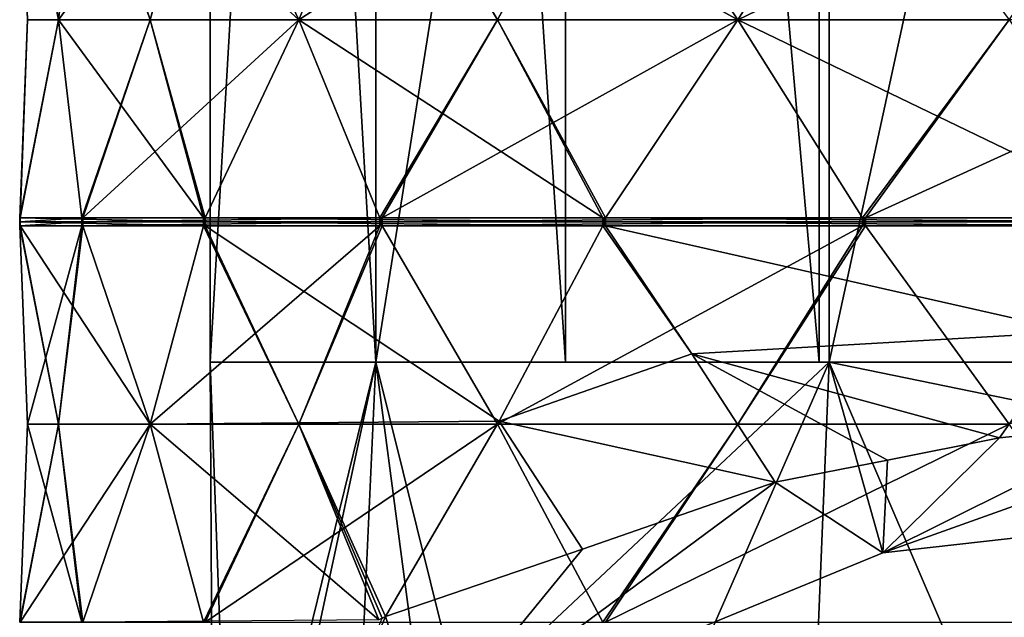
# Model space of a CAD drawing. Header units: millimetres. Extents: x -22 to 22, y 0 to 166.
# Tile 78 of 119: x -17 to -5, y 126 to 133. Entities that reach past the tile are written whole.
import ezdxf

# ---------------------------------------------------------------- set-up
doc = ezdxf.new("R2010")
doc.units = ezdxf.units.MM
doc.header["$LTSCALE"] = 65.185185
for name, color, linetype in [('374', 7, 'CONTINUOUS'), ('399', 7, 'CONTINUOUS'), ('400', 7, 'CONTINUOUS'), ('401', 7, 'CONTINUOUS'), ('406', 7, 'CONTINUOUS'), ('416', 7, 'CONTINUOUS'), ('464', 7, 'CONTINUOUS'), ('465', 7, 'CONTINUOUS'), ('466', 7, 'CONTINUOUS'), ('467', 7, 'CONTINUOUS'), ('468', 7, 'CONTINUOUS'), ('469', 7, 'CONTINUOUS'), ('470', 7, 'CONTINUOUS'), ('534', 7, 'CONTINUOUS'), ('535', 7, 'CONTINUOUS'), ('536', 7, 'CONTINUOUS'), ('537', 7, 'CONTINUOUS'), ('538', 7, 'CONTINUOUS'), ('539', 7, 'CONTINUOUS'), ('548', 7, 'CONTINUOUS'), ('549', 7, 'CONTINUOUS'), ('550', 7, 'CONTINUOUS'), ('551', 7, 'CONTINUOUS'), ('552', 7, 'CONTINUOUS'), ('553', 7, 'CONTINUOUS'), ('554', 7, 'CONTINUOUS'), ('586', 7, 'CONTINUOUS'), ('588', 7, 'CONTINUOUS'), ('590', 7, 'CONTINUOUS'), ('592', 7, 'CONTINUOUS'), ('676', 7, 'CONTINUOUS')]:
    doc.layers.add(name, color=color, linetype=linetype)

msp = doc.modelspace()

# ---------------------------------------------------------------- linework, layer by layer
at = {"layer": '374', "linetype": 'CONTINUOUS'}
for points in [[(-14.998, 130.748, -8.725), (-14.988, 130.748, -8.742), (-14.998, 130.7, -8.725), (-14.998, 130.748, -8.725)], [(-14.998, 130.7, -8.725), (-14.988, 130.748, -8.742), (-14.998, 130.652, -8.725), (-14.998, 130.7, -8.725)], [(-14.998, 130.652, -8.725), (-14.988, 130.748, -8.742), (-14.988, 130.652, -8.742), (-14.998, 130.652, -8.725)], [(-14.978, 130.748, -8.76), (-14.978, 130.7, -8.76), (-14.988, 130.652, -8.742), (-14.978, 130.748, -8.76)], [(-14.988, 130.748, -8.742), (-14.978, 130.748, -8.76), (-14.988, 130.652, -8.742), (-14.988, 130.748, -8.742)], [(-14.978, 130.7, -8.76), (-14.978, 130.652, -8.76), (-14.988, 130.652, -8.742), (-14.978, 130.7, -8.76)]]:
    msp.add_3dface(points, dxfattribs=at)
at = {"layer": '399', "linetype": 'CONTINUOUS'}
for points in [[(-14.919, 163.5, -0.042), (-12.91, 163.5, 7.458), (-14.919, 129, -0.042), (-14.919, 163.5, -0.042)], [(-14.919, 129, -0.042), (-12.91, 163.5, 7.458), (-12.91, 129, 7.458), (-14.919, 129, -0.042)], [(-12.91, 163.5, -7.542), (-14.919, 163.5, -0.042), (-12.91, 129, -7.542), (-12.91, 163.5, -7.542)], [(-12.91, 129, -7.542), (-14.919, 163.5, -0.042), (-14.919, 129, -0.042), (-12.91, 129, -7.542)], [(-12.91, 163.5, 7.458), (-7.419, 163.5, 12.948), (-12.91, 129, 7.458), (-12.91, 163.5, 7.458)], [(-12.91, 129, 7.458), (-7.419, 163.5, 12.948), (-7.419, 129, 12.948), (-12.91, 129, 7.458)], [(-7.419, 163.5, 12.948), (0.081, 163.5, 14.958), (-7.419, 129, 12.948), (-7.419, 163.5, 12.948)], [(-7.419, 129, 12.948), (0.081, 163.5, 14.958), (0.081, 129, 14.958), (-7.419, 129, 12.948)]]:
    msp.add_3dface(points, dxfattribs=at)
at = {"layer": '400', "linetype": 'CONTINUOUS'}
for points in [[(-12.91, 129, -7.542), (-14.919, 129, -0.042), (-14.876, 121, -1.187), (-12.91, 129, -7.542)], [(-14.919, 129, -0.042), (-12.91, 129, 7.458), (-14.626, 121, 2.911), (-14.919, 129, -0.042)], [(-14.876, 121, -1.187), (-14.919, 129, -0.042), (-14.626, 121, 2.911), (-14.876, 121, -1.187)], [(-12.91, 129, -7.542), (-14.876, 121, -1.187), (-12.304, 124.412, -8.505), (-12.91, 129, -7.542)], [(-14.626, 121, 2.911), (-12.91, 129, 7.458), (-13.274, 121, 6.787), (-14.626, 121, 2.911)], [(-13.274, 121, 6.787), (-12.91, 129, 7.458), (-10.923, 121, 10.152), (-13.274, 121, 6.787)], [(-7.419, 129, -13.033), (-12.91, 129, -7.542), (-12.304, 124.412, -8.505), (-7.419, 129, -13.033)], [(-12.91, 129, 7.458), (-7.419, 129, 12.948), (-10.923, 121, 10.152), (-12.91, 129, 7.458)], [(-6.771, 126.688, -13.386), (-7.419, 129, -13.033), (-12.304, 124.412, -8.505), (-6.771, 126.688, -13.386)], [(-10.923, 121, 10.152), (-7.419, 129, 12.948), (-7.748, 121, 12.753), (-10.923, 121, 10.152)], [(-7.748, 121, 12.753), (-7.419, 129, 12.948), (-3.986, 121, 14.396), (-7.748, 121, 12.753)], [(0.081, 127.461, -15.042), (0.081, 129, -15.042), (-7.419, 129, -13.033), (0.081, 127.461, -15.042)], [(0.081, 127.461, -15.042), (-7.419, 129, -13.033), (-6.771, 126.688, -13.386), (0.081, 127.461, -15.042)], [(-7.419, 129, 12.948), (0.081, 129, 14.958), (-3.986, 121, 14.396), (-7.419, 129, 12.948)]]:
    msp.add_3dface(points, dxfattribs=at)
at = {"layer": '401', "linetype": 'CONTINUOUS'}
for points in [[(-12.91, 129, -7.542), (-7.419, 129, -13.033), (-10.613, 129, -9.61), (-12.91, 129, -7.542)], [(-10.613, 129, -9.61), (-7.419, 129, -13.033), (-7.54, 129, -9.933), (-10.613, 129, -9.61)], [(-7.54, 129, -9.933), (-7.419, 129, -13.033), (-4.864, 129, -8.388), (-7.54, 129, -9.933)], [(-7.419, 129, -13.033), (0.081, 129, -15.042), (-4.864, 129, -8.388), (-7.419, 129, -13.033)]]:
    msp.add_3dface(points, dxfattribs=at)
at = {"layer": '406', "linetype": 'CONTINUOUS'}
for points in [[(0.081, 127.461, -15.042), (-6.771, 126.688, -13.386), (-1.862, 128.442, -17.147), (0.081, 127.461, -15.042)], [(-1.862, 128.442, -17.147), (-6.771, 126.688, -13.386), (-3.605, 128.263, -16.762), (-1.862, 128.442, -17.147)], [(-3.605, 128.263, -16.762), (-6.771, 126.688, -13.386), (-5.358, 128.083, -16.375), (-3.605, 128.263, -16.762)], [(-5.358, 128.083, -16.375), (-6.771, 126.688, -13.386), (-6.712, 127.813, -15.798), (-5.358, 128.083, -16.375)], [(-6.712, 127.813, -15.798), (-6.771, 126.688, -13.386), (-8.074, 127.544, -15.22), (-6.712, 127.813, -15.798)], [(-6.771, 126.688, -13.386), (-12.304, 124.412, -8.505), (-8.074, 127.544, -15.22), (-6.771, 126.688, -13.386)], [(-8.074, 127.544, -15.22), (-12.304, 124.412, -8.505), (-10.409, 126.733, -13.481), (-8.074, 127.544, -15.22)], [(-10.409, 126.733, -13.481), (-12.304, 124.412, -8.505), (-12.794, 125.917, -11.732), (-10.409, 126.733, -13.481)], [(-12.304, 124.412, -8.505), (-14.876, 121, -1.187), (-12.794, 125.917, -11.732), (-12.304, 124.412, -8.505)], [(-12.794, 125.917, -11.732), (-14.876, 121, -1.187), (-12.835, 125.898, -11.691), (-12.794, 125.917, -11.732)]]:
    msp.add_3dface(points, dxfattribs=at)
at = {"layer": '416', "linetype": 'CONTINUOUS'}
for points in [[(-12.91, 163.5, -7.542), (-12.91, 129, -7.542), (-10.613, 129, -9.61), (-12.91, 163.5, -7.542)], [(-12.91, 163.5, -7.542), (-10.613, 129, -9.61), (-10.613, 163.5, -9.61), (-12.91, 163.5, -7.542)], [(-10.613, 129, -9.61), (-7.54, 129, -9.933), (-10.613, 163.5, -9.61), (-10.613, 129, -9.61)], [(-7.54, 129, -9.933), (-7.54, 163.5, -9.933), (-10.613, 163.5, -9.61), (-7.54, 129, -9.933)], [(-7.54, 129, -9.933), (-4.864, 129, -8.388), (-7.54, 163.5, -9.933), (-7.54, 129, -9.933)], [(-4.864, 129, -8.388), (-4.864, 163.5, -8.388), (-7.54, 163.5, -9.933), (-4.864, 129, -8.388)]]:
    msp.add_3dface(points, dxfattribs=at)
at = {"layer": '464', "linetype": 'CONTINUOUS'}
for points in [[(-7.015, 135.552, -15.93), (-5.239, 133.15, -16.414), (-8.526, 133.15, -14.95), (-7.015, 135.552, -15.93)], [(-8.526, 133.15, -14.95), (-3.557, 130.748, -17.058), (-10.13, 130.748, -14.131), (-8.526, 133.15, -14.95)], [(-5.239, 133.15, -16.414), (-3.557, 130.748, -17.058), (-8.526, 133.15, -14.95), (-5.239, 133.15, -16.414)], [(-3.557, 130.748, -17.058), (-3.557, 130.7, -17.058), (-10.13, 130.748, -14.131), (-3.557, 130.748, -17.058)], [(-10.13, 130.748, -14.131), (-3.557, 130.7, -17.058), (-10.13, 130.7, -14.131), (-10.13, 130.748, -14.131)], [(-3.557, 130.7, -17.058), (-3.557, 130.652, -17.058), (-10.13, 130.7, -14.131), (-3.557, 130.7, -17.058)], [(-10.13, 130.7, -14.131), (-3.557, 130.652, -17.058), (-10.13, 130.652, -14.131), (-10.13, 130.7, -14.131)], [(-3.557, 130.652, -17.058), (-4.45, 129.369, -16.691), (-10.13, 130.652, -14.131), (-3.557, 130.652, -17.058)], [(-10.13, 130.652, -14.131), (-4.45, 129.369, -16.691), (-9.082, 129.1, -14.643), (-10.13, 130.652, -14.131)], [(-4.45, 129.369, -16.691), (-5.358, 128.083, -16.375), (-9.082, 129.1, -14.643), (-4.45, 129.369, -16.691)], [(-5.358, 128.083, -16.375), (-6.712, 127.813, -15.798), (-9.082, 129.1, -14.643), (-5.358, 128.083, -16.375)], [(-6.712, 127.813, -15.798), (-8.074, 127.544, -15.22), (-9.082, 129.1, -14.643), (-6.712, 127.813, -15.798)]]:
    msp.add_3dface(points, dxfattribs=at)
at = {"layer": '465', "linetype": 'CONTINUOUS'}
for points in [[(-12.864, 135.552, -11.67), (-11.437, 133.15, -12.835), (-13.845, 133.15, -10.16), (-12.864, 135.552, -11.67)], [(-12.836, 135.552, -11.701), (-11.437, 133.15, -12.835), (-12.864, 135.552, -11.67), (-12.836, 135.552, -11.701)], [(-10.163, 130.748, -14.107), (-14.978, 130.748, -8.76), (-13.845, 133.15, -10.16), (-10.163, 130.748, -14.107)], [(-11.437, 133.15, -12.835), (-10.163, 130.748, -14.107), (-13.845, 133.15, -10.16), (-11.437, 133.15, -12.835)], [(-14.978, 130.7, -8.76), (-14.978, 130.748, -8.76), (-10.163, 130.7, -14.107), (-14.978, 130.7, -8.76)], [(-10.163, 130.7, -14.107), (-14.978, 130.748, -8.76), (-10.163, 130.748, -14.107), (-10.163, 130.7, -14.107)], [(-14.978, 130.652, -8.76), (-14.978, 130.7, -8.76), (-10.163, 130.652, -14.107), (-14.978, 130.652, -8.76)], [(-10.163, 130.652, -14.107), (-14.978, 130.7, -8.76), (-10.163, 130.7, -14.107), (-10.163, 130.652, -14.107)], [(-11.418, 128.285, -12.852), (-14.978, 130.652, -8.76), (-10.163, 130.652, -14.107), (-11.418, 128.285, -12.852)], [(-14.978, 130.652, -8.76), (-11.418, 128.285, -12.852), (-13.852, 128.266, -10.151), (-14.978, 130.652, -8.76)], [(-11.418, 128.285, -12.852), (-12.794, 125.917, -11.732), (-13.852, 128.266, -10.151), (-11.418, 128.285, -12.852)], [(-12.794, 125.917, -11.732), (-12.835, 125.898, -11.691), (-13.852, 128.266, -10.151), (-12.794, 125.917, -11.732)], [(-12.835, 125.898, -11.691), (-12.876, 125.879, -11.65), (-13.852, 128.266, -10.151), (-12.835, 125.898, -11.691)]]:
    msp.add_3dface(points, dxfattribs=at)
at = {"layer": '466', "linetype": 'CONTINUOUS'}
for points in [[(-16.474, 135.552, -5.4), (-15.645, 133.15, -7.044), (-16.757, 133.15, -3.621), (-16.474, 135.552, -5.4)], [(-16.461, 135.552, -5.439), (-15.645, 133.15, -7.044), (-16.474, 135.552, -5.4), (-16.461, 135.552, -5.439)], [(-16.757, 133.15, -3.621), (-14.998, 130.748, -8.725), (-17.222, 130.748, -1.882), (-16.757, 133.15, -3.621)], [(-15.645, 133.15, -7.044), (-14.998, 130.748, -8.725), (-16.757, 133.15, -3.621), (-15.645, 133.15, -7.044)], [(-14.998, 130.748, -8.725), (-14.998, 130.7, -8.725), (-17.222, 130.748, -1.882), (-14.998, 130.748, -8.725)], [(-17.222, 130.748, -1.882), (-14.998, 130.7, -8.725), (-17.222, 130.7, -1.881), (-17.222, 130.748, -1.882)], [(-14.998, 130.7, -8.725), (-14.998, 130.652, -8.725), (-17.222, 130.7, -1.881), (-14.998, 130.7, -8.725)], [(-17.222, 130.7, -1.881), (-14.998, 130.652, -8.725), (-17.222, 130.652, -1.882), (-17.222, 130.7, -1.881)], [(-14.998, 130.652, -8.725), (-15.645, 128.25, -7.044), (-17.222, 130.652, -1.882), (-14.998, 130.652, -8.725)], [(-17.222, 130.652, -1.882), (-15.645, 128.25, -7.044), (-16.757, 128.25, -3.621), (-17.222, 130.652, -1.882)], [(-16.461, 125.848, -5.439), (-16.474, 125.848, -5.4), (-16.757, 128.25, -3.621), (-16.461, 125.848, -5.439)], [(-15.645, 128.25, -7.044), (-16.461, 125.848, -5.439), (-16.757, 128.25, -3.621), (-15.645, 128.25, -7.044)]]:
    msp.add_3dface(points, dxfattribs=at)
at = {"layer": '467', "linetype": 'CONTINUOUS'}
for points in [[(-17.226, 135.552, 1.756), (-17.133, 133.15, -0.042), (-17.222, 135.552, 1.797), (-17.226, 135.552, 1.756)], [(-17.222, 135.552, 1.797), (-17.133, 133.15, -0.042), (-16.757, 133.15, 3.537), (-17.222, 135.552, 1.797)], [(-17.133, 133.15, -0.042), (-17.226, 130.748, -1.841), (-16.757, 133.15, 3.537), (-17.133, 133.15, -0.042)], [(-16.757, 133.15, 3.537), (-17.226, 130.748, -1.841), (-16.474, 130.748, 5.315), (-16.757, 133.15, 3.537)], [(-17.226, 130.748, -1.841), (-17.226, 130.7, -1.841), (-16.474, 130.748, 5.315), (-17.226, 130.748, -1.841)], [(-16.474, 130.748, 5.315), (-17.226, 130.7, -1.841), (-16.474, 130.7, 5.315), (-16.474, 130.748, 5.315)], [(-17.226, 130.7, -1.841), (-17.226, 130.652, -1.841), (-16.474, 130.7, 5.315), (-17.226, 130.7, -1.841)], [(-16.474, 130.7, 5.315), (-17.226, 130.652, -1.841), (-16.474, 130.652, 5.315), (-16.474, 130.7, 5.315)], [(-17.226, 130.652, -1.841), (-17.133, 128.25, -0.042), (-16.474, 130.652, 5.315), (-17.226, 130.652, -1.841)], [(-16.474, 130.652, 5.315), (-17.133, 128.25, -0.042), (-16.757, 128.25, 3.537), (-16.474, 130.652, 5.315)], [(-17.226, 125.848, 1.756), (-17.222, 125.848, 1.797), (-16.757, 128.25, 3.537), (-17.226, 125.848, 1.756)], [(-17.133, 128.25, -0.042), (-17.226, 125.848, 1.756), (-16.757, 128.25, 3.537), (-17.133, 128.25, -0.042)]]:
    msp.add_3dface(points, dxfattribs=at)
at = {"layer": '468', "linetype": 'CONTINUOUS'}
for points in [[(-14.998, 135.552, 8.64), (-15.645, 133.15, 6.959), (-14.978, 135.552, 8.675), (-14.998, 135.552, 8.64)], [(-14.978, 135.552, 8.675), (-15.645, 133.15, 6.959), (-13.845, 133.15, 10.076), (-14.978, 135.552, 8.675)], [(-15.645, 133.15, 6.959), (-16.461, 130.748, 5.354), (-13.845, 133.15, 10.076), (-15.645, 133.15, 6.959)], [(-13.845, 133.15, 10.076), (-16.461, 130.748, 5.354), (-12.864, 130.748, 11.585), (-13.845, 133.15, 10.076)], [(-16.461, 130.748, 5.354), (-16.461, 130.7, 5.354), (-12.864, 130.748, 11.585), (-16.461, 130.748, 5.354)], [(-12.864, 130.748, 11.585), (-16.461, 130.7, 5.354), (-12.864, 130.7, 11.585), (-12.864, 130.748, 11.585)], [(-16.461, 130.7, 5.354), (-16.461, 130.652, 5.354), (-12.864, 130.7, 11.585), (-16.461, 130.7, 5.354)], [(-12.864, 130.7, 11.585), (-16.461, 130.652, 5.354), (-12.864, 130.652, 11.585), (-12.864, 130.7, 11.585)], [(-16.461, 130.652, 5.354), (-15.645, 128.25, 6.959), (-12.864, 130.652, 11.585), (-16.461, 130.652, 5.354)], [(-12.864, 130.652, 11.585), (-15.645, 128.25, 6.959), (-13.845, 128.25, 10.076), (-12.864, 130.652, 11.585)], [(-15.645, 128.25, 6.959), (-14.998, 125.848, 8.64), (-13.845, 128.25, 10.076), (-15.645, 128.25, 6.959)], [(-14.998, 125.848, 8.64), (-14.978, 125.848, 8.675), (-13.845, 128.25, 10.076), (-14.998, 125.848, 8.64)]]:
    msp.add_3dface(points, dxfattribs=at)
at = {"layer": '469', "linetype": 'CONTINUOUS'}
for points in [[(-10.163, 135.552, 14.022), (-11.437, 133.15, 12.75), (-10.13, 135.552, 14.047), (-10.163, 135.552, 14.022)], [(-10.13, 135.552, 14.047), (-11.437, 133.15, 12.75), (-8.526, 133.15, 14.865), (-10.13, 135.552, 14.047)], [(-11.437, 133.15, 12.75), (-12.836, 130.748, 11.616), (-8.526, 133.15, 14.865), (-11.437, 133.15, 12.75)], [(-8.526, 133.15, 14.865), (-12.836, 130.748, 11.616), (-7.015, 130.748, 15.845), (-8.526, 133.15, 14.865)], [(-12.836, 130.748, 11.616), (-12.836, 130.7, 11.616), (-7.015, 130.748, 15.845), (-12.836, 130.748, 11.616)], [(-7.015, 130.748, 15.845), (-12.836, 130.7, 11.616), (-7.015, 130.7, 15.845), (-7.015, 130.748, 15.845)], [(-12.836, 130.7, 11.616), (-12.836, 130.652, 11.616), (-7.015, 130.7, 15.845), (-12.836, 130.7, 11.616)], [(-7.015, 130.7, 15.845), (-12.836, 130.652, 11.616), (-7.015, 130.652, 15.845), (-7.015, 130.7, 15.845)], [(-12.836, 130.652, 11.616), (-11.437, 128.25, 12.75), (-7.015, 130.652, 15.845), (-12.836, 130.652, 11.616)], [(-7.015, 130.652, 15.845), (-11.437, 128.25, 12.75), (-8.526, 128.25, 14.865), (-7.015, 130.652, 15.845)], [(-11.437, 128.25, 12.75), (-10.163, 125.848, 14.022), (-8.526, 128.25, 14.865), (-11.437, 128.25, 12.75)], [(-10.163, 125.848, 14.022), (-10.13, 125.848, 14.047), (-8.526, 128.25, 14.865), (-10.163, 125.848, 14.022)]]:
    msp.add_3dface(points, dxfattribs=at)
at = {"layer": '470', "linetype": 'CONTINUOUS'}
for points in [[(-5.239, 133.15, 16.329), (-6.978, 130.748, 15.862), (-1.719, 133.15, 17.077), (-5.239, 133.15, 16.329)], [(-1.719, 133.15, 17.077), (-6.978, 130.748, 15.862), (0.06, 130.748, 17.358), (-1.719, 133.15, 17.077)], [(-6.978, 130.748, 15.862), (-6.978, 130.7, 15.862), (0.06, 130.748, 17.358), (-6.978, 130.748, 15.862)], [(0.06, 130.748, 17.358), (-6.978, 130.7, 15.862), (0.06, 130.7, 17.358), (0.06, 130.748, 17.358)], [(-6.978, 130.7, 15.862), (-6.978, 130.652, 15.862), (0.06, 130.7, 17.358), (-6.978, 130.7, 15.862)], [(0.06, 130.7, 17.358), (-6.978, 130.652, 15.862), (0.06, 130.652, 17.358), (0.06, 130.7, 17.358)], [(-6.978, 130.652, 15.862), (-5.239, 128.25, 16.329), (0.06, 130.652, 17.358), (-6.978, 130.652, 15.862)]]:
    msp.add_3dface(points, dxfattribs=at)
at = {"layer": '534', "linetype": 'CONTINUOUS'}
for points in [[(-7.015, 135.552, -15.93), (-8.526, 133.15, -14.95), (-12.836, 135.552, -11.701), (-7.015, 135.552, -15.93)], [(-8.526, 133.15, -14.95), (-11.437, 133.15, -12.835), (-12.836, 135.552, -11.701), (-8.526, 133.15, -14.95)], [(-8.526, 133.15, -14.95), (-10.13, 130.748, -14.131), (-11.437, 133.15, -12.835), (-8.526, 133.15, -14.95)], [(-10.13, 130.748, -14.131), (-10.163, 130.748, -14.107), (-11.437, 133.15, -12.835), (-10.13, 130.748, -14.131)], [(-10.163, 130.748, -14.107), (-10.13, 130.748, -14.131), (-10.147, 130.748, -14.119), (-10.163, 130.748, -14.107)]]:
    msp.add_3dface(points, dxfattribs=at)
at = {"layer": '535', "linetype": 'CONTINUOUS'}
for points in [[(-12.864, 135.552, -11.67), (-13.845, 133.15, -10.16), (-16.461, 135.552, -5.439), (-12.864, 135.552, -11.67)], [(-13.845, 133.15, -10.16), (-15.645, 133.15, -7.044), (-16.461, 135.552, -5.439), (-13.845, 133.15, -10.16)], [(-14.978, 130.748, -8.76), (-14.998, 130.748, -8.725), (-15.645, 133.15, -7.044), (-14.978, 130.748, -8.76)], [(-13.845, 133.15, -10.16), (-14.978, 130.748, -8.76), (-15.645, 133.15, -7.044), (-13.845, 133.15, -10.16)], [(-14.978, 130.748, -8.76), (-14.988, 130.748, -8.742), (-14.998, 130.748, -8.725), (-14.978, 130.748, -8.76)]]:
    msp.add_3dface(points, dxfattribs=at)
at = {"layer": '536', "linetype": 'CONTINUOUS'}
for points in [[(-16.474, 135.552, -5.4), (-16.757, 133.15, -3.621), (-17.226, 135.552, 1.756), (-16.474, 135.552, -5.4)], [(-16.757, 133.15, -3.621), (-17.133, 133.15, -0.042), (-17.226, 135.552, 1.756), (-16.757, 133.15, -3.621)], [(-17.222, 130.748, -1.882), (-17.226, 130.748, -1.841), (-17.133, 133.15, -0.042), (-17.222, 130.748, -1.882)], [(-16.757, 133.15, -3.621), (-17.222, 130.748, -1.882), (-17.133, 133.15, -0.042), (-16.757, 133.15, -3.621)], [(-17.226, 130.748, -1.841), (-17.222, 130.748, -1.882), (-17.224, 130.748, -1.861), (-17.226, 130.748, -1.841)]]:
    msp.add_3dface(points, dxfattribs=at)
at = {"layer": '537', "linetype": 'CONTINUOUS'}
for points in [[(-17.222, 135.552, 1.797), (-16.757, 133.15, 3.537), (-14.998, 135.552, 8.64), (-17.222, 135.552, 1.797)], [(-16.757, 133.15, 3.537), (-15.645, 133.15, 6.959), (-14.998, 135.552, 8.64), (-16.757, 133.15, 3.537)], [(-16.757, 133.15, 3.537), (-16.474, 130.748, 5.315), (-15.645, 133.15, 6.959), (-16.757, 133.15, 3.537)], [(-16.474, 130.748, 5.315), (-16.461, 130.748, 5.354), (-15.645, 133.15, 6.959), (-16.474, 130.748, 5.315)], [(-16.461, 130.748, 5.354), (-16.474, 130.748, 5.315), (-16.468, 130.748, 5.334), (-16.461, 130.748, 5.354)]]:
    msp.add_3dface(points, dxfattribs=at)
at = {"layer": '538', "linetype": 'CONTINUOUS'}
for points in [[(-14.978, 135.552, 8.675), (-13.845, 133.15, 10.076), (-10.163, 135.552, 14.022), (-14.978, 135.552, 8.675)], [(-13.845, 133.15, 10.076), (-11.437, 133.15, 12.75), (-10.163, 135.552, 14.022), (-13.845, 133.15, 10.076)], [(-13.845, 133.15, 10.076), (-12.864, 130.748, 11.585), (-11.437, 133.15, 12.75), (-13.845, 133.15, 10.076)], [(-12.864, 130.748, 11.585), (-12.836, 130.748, 11.616), (-11.437, 133.15, 12.75), (-12.864, 130.748, 11.585)], [(-12.836, 130.748, 11.616), (-12.864, 130.748, 11.585), (-12.85, 130.748, 11.6), (-12.836, 130.748, 11.616)]]:
    msp.add_3dface(points, dxfattribs=at)
at = {"layer": '539', "linetype": 'CONTINUOUS'}
for points in [[(-10.13, 135.552, 14.047), (-8.526, 133.15, 14.865), (-3.557, 135.552, 16.973), (-10.13, 135.552, 14.047)], [(-8.526, 133.15, 14.865), (-5.239, 133.15, 16.329), (-3.557, 135.552, 16.973), (-8.526, 133.15, 14.865)], [(-8.526, 133.15, 14.865), (-7.015, 130.748, 15.845), (-5.239, 133.15, 16.329), (-8.526, 133.15, 14.865)], [(-7.015, 130.748, 15.845), (-6.978, 130.748, 15.862), (-5.239, 133.15, 16.329), (-7.015, 130.748, 15.845)], [(-6.978, 130.748, 15.862), (-7.015, 130.748, 15.845), (-6.996, 130.748, 15.853), (-6.978, 130.748, 15.862)]]:
    msp.add_3dface(points, dxfattribs=at)
at = {"layer": '548', "linetype": 'CONTINUOUS'}
msp.add_3dface([(-3.605, 128.263, -16.762), (-5.358, 128.083, -16.375), (-4.45, 129.369, -16.691), (-3.605, 128.263, -16.762)], dxfattribs=at)
at = {"layer": '549', "linetype": 'CONTINUOUS'}
for points in [[(-9.082, 129.1, -14.643), (-11.418, 128.285, -12.852), (-10.163, 130.652, -14.107), (-9.082, 129.1, -14.643)], [(-10.13, 130.652, -14.131), (-9.082, 129.1, -14.643), (-10.163, 130.652, -14.107), (-10.13, 130.652, -14.131)], [(-10.13, 130.652, -14.131), (-10.163, 130.652, -14.107), (-10.147, 130.652, -14.119), (-10.13, 130.652, -14.131)], [(-9.082, 129.1, -14.643), (-8.074, 127.544, -15.22), (-11.418, 128.285, -12.852), (-9.082, 129.1, -14.643)], [(-10.409, 126.733, -13.481), (-12.794, 125.917, -11.732), (-11.418, 128.285, -12.852), (-10.409, 126.733, -13.481)], [(-8.074, 127.544, -15.22), (-10.409, 126.733, -13.481), (-11.418, 128.285, -12.852), (-8.074, 127.544, -15.22)]]:
    msp.add_3dface(points, dxfattribs=at)
at = {"layer": '550', "linetype": 'CONTINUOUS'}
for points in [[(-14.998, 130.652, -8.725), (-13.852, 128.266, -10.151), (-15.645, 128.25, -7.044), (-14.998, 130.652, -8.725)], [(-14.978, 130.652, -8.76), (-14.998, 130.652, -8.725), (-14.988, 130.652, -8.742), (-14.978, 130.652, -8.76)], [(-14.998, 130.652, -8.725), (-14.978, 130.652, -8.76), (-13.852, 128.266, -10.151), (-14.998, 130.652, -8.725)], [(-12.876, 125.879, -11.65), (-16.461, 125.848, -5.439), (-15.645, 128.25, -7.044), (-12.876, 125.879, -11.65)], [(-13.852, 128.266, -10.151), (-12.876, 125.879, -11.65), (-15.645, 128.25, -7.044), (-13.852, 128.266, -10.151)]]:
    msp.add_3dface(points, dxfattribs=at)
at = {"layer": '551', "linetype": 'CONTINUOUS'}
for points in [[(-17.222, 130.652, -1.882), (-16.757, 128.25, -3.621), (-17.226, 130.652, -1.841), (-17.222, 130.652, -1.882)], [(-17.222, 130.652, -1.882), (-17.226, 130.652, -1.841), (-17.224, 130.652, -1.861), (-17.222, 130.652, -1.882)], [(-16.757, 128.25, -3.621), (-17.133, 128.25, -0.042), (-17.226, 130.652, -1.841), (-16.757, 128.25, -3.621)], [(-16.474, 125.848, -5.4), (-17.226, 125.848, 1.756), (-17.133, 128.25, -0.042), (-16.474, 125.848, -5.4)], [(-16.757, 128.25, -3.621), (-16.474, 125.848, -5.4), (-17.133, 128.25, -0.042), (-16.757, 128.25, -3.621)]]:
    msp.add_3dface(points, dxfattribs=at)
at = {"layer": '552', "linetype": 'CONTINUOUS'}
for points in [[(-16.474, 130.652, 5.315), (-16.757, 128.25, 3.537), (-16.461, 130.652, 5.354), (-16.474, 130.652, 5.315)], [(-16.757, 128.25, 3.537), (-15.645, 128.25, 6.959), (-16.461, 130.652, 5.354), (-16.757, 128.25, 3.537)], [(-16.474, 130.652, 5.315), (-16.461, 130.652, 5.354), (-16.468, 130.652, 5.334), (-16.474, 130.652, 5.315)], [(-16.757, 128.25, 3.537), (-17.222, 125.848, 1.797), (-15.645, 128.25, 6.959), (-16.757, 128.25, 3.537)], [(-17.222, 125.848, 1.797), (-14.998, 125.848, 8.64), (-15.645, 128.25, 6.959), (-17.222, 125.848, 1.797)]]:
    msp.add_3dface(points, dxfattribs=at)
at = {"layer": '553', "linetype": 'CONTINUOUS'}
for points in [[(-12.864, 130.652, 11.585), (-13.845, 128.25, 10.076), (-12.836, 130.652, 11.616), (-12.864, 130.652, 11.585)], [(-13.845, 128.25, 10.076), (-11.437, 128.25, 12.75), (-12.836, 130.652, 11.616), (-13.845, 128.25, 10.076)], [(-12.864, 130.652, 11.585), (-12.836, 130.652, 11.616), (-12.85, 130.652, 11.6), (-12.864, 130.652, 11.585)], [(-13.845, 128.25, 10.076), (-14.978, 125.848, 8.675), (-11.437, 128.25, 12.75), (-13.845, 128.25, 10.076)], [(-14.978, 125.848, 8.675), (-10.163, 125.848, 14.022), (-11.437, 128.25, 12.75), (-14.978, 125.848, 8.675)]]:
    msp.add_3dface(points, dxfattribs=at)
at = {"layer": '554', "linetype": 'CONTINUOUS'}
for points in [[(-7.015, 130.652, 15.845), (-8.526, 128.25, 14.865), (-6.978, 130.652, 15.862), (-7.015, 130.652, 15.845)], [(-8.526, 128.25, 14.865), (-5.239, 128.25, 16.329), (-6.978, 130.652, 15.862), (-8.526, 128.25, 14.865)], [(-7.015, 130.652, 15.845), (-6.978, 130.652, 15.862), (-6.996, 130.652, 15.853), (-7.015, 130.652, 15.845)], [(-8.526, 128.25, 14.865), (-10.13, 125.848, 14.047), (-5.239, 128.25, 16.329), (-8.526, 128.25, 14.865)], [(-10.13, 125.848, 14.047), (-3.557, 125.848, 16.973), (-5.239, 128.25, 16.329), (-10.13, 125.848, 14.047)]]:
    msp.add_3dface(points, dxfattribs=at)
at = {"layer": '586', "linetype": 'CONTINUOUS'}
for points in [[(-17.226, 130.652, -1.841), (-17.226, 130.7, -1.841), (-17.224, 130.748, -1.861), (-17.226, 130.652, -1.841)], [(-17.226, 130.652, -1.841), (-17.224, 130.748, -1.861), (-17.224, 130.652, -1.861), (-17.226, 130.652, -1.841)], [(-17.226, 130.7, -1.841), (-17.226, 130.748, -1.841), (-17.224, 130.748, -1.861), (-17.226, 130.7, -1.841)], [(-17.222, 130.748, -1.882), (-17.222, 130.7, -1.881), (-17.224, 130.652, -1.861), (-17.222, 130.748, -1.882)], [(-17.224, 130.748, -1.861), (-17.222, 130.748, -1.882), (-17.224, 130.652, -1.861), (-17.224, 130.748, -1.861)], [(-17.222, 130.7, -1.881), (-17.222, 130.652, -1.882), (-17.224, 130.652, -1.861), (-17.222, 130.7, -1.881)]]:
    msp.add_3dface(points, dxfattribs=at)
at = {"layer": '588', "linetype": 'CONTINUOUS'}
for points in [[(-16.474, 130.748, 5.315), (-16.474, 130.7, 5.315), (-16.468, 130.652, 5.334), (-16.474, 130.748, 5.315)], [(-16.468, 130.748, 5.334), (-16.474, 130.748, 5.315), (-16.468, 130.652, 5.334), (-16.468, 130.748, 5.334)], [(-16.461, 130.652, 5.354), (-16.461, 130.7, 5.354), (-16.468, 130.748, 5.334), (-16.461, 130.652, 5.354)], [(-16.461, 130.652, 5.354), (-16.468, 130.748, 5.334), (-16.468, 130.652, 5.334), (-16.461, 130.652, 5.354)], [(-16.461, 130.7, 5.354), (-16.461, 130.748, 5.354), (-16.468, 130.748, 5.334), (-16.461, 130.7, 5.354)], [(-16.474, 130.7, 5.315), (-16.474, 130.652, 5.315), (-16.468, 130.652, 5.334), (-16.474, 130.7, 5.315)]]:
    msp.add_3dface(points, dxfattribs=at)
at = {"layer": '590', "linetype": 'CONTINUOUS'}
for points in [[(-12.864, 130.748, 11.585), (-12.864, 130.7, 11.585), (-12.85, 130.652, 11.6), (-12.864, 130.748, 11.585)], [(-12.85, 130.748, 11.6), (-12.864, 130.748, 11.585), (-12.85, 130.652, 11.6), (-12.85, 130.748, 11.6)], [(-12.836, 130.652, 11.616), (-12.836, 130.7, 11.616), (-12.85, 130.748, 11.6), (-12.836, 130.652, 11.616)], [(-12.836, 130.652, 11.616), (-12.85, 130.748, 11.6), (-12.85, 130.652, 11.6), (-12.836, 130.652, 11.616)], [(-12.836, 130.7, 11.616), (-12.836, 130.748, 11.616), (-12.85, 130.748, 11.6), (-12.836, 130.7, 11.616)], [(-12.864, 130.7, 11.585), (-12.864, 130.652, 11.585), (-12.85, 130.652, 11.6), (-12.864, 130.7, 11.585)]]:
    msp.add_3dface(points, dxfattribs=at)
at = {"layer": '592', "linetype": 'CONTINUOUS'}
for points in [[(-7.015, 130.748, 15.845), (-7.015, 130.7, 15.845), (-6.996, 130.652, 15.853), (-7.015, 130.748, 15.845)], [(-6.996, 130.748, 15.853), (-7.015, 130.748, 15.845), (-6.996, 130.652, 15.853), (-6.996, 130.748, 15.853)], [(-6.978, 130.652, 15.862), (-6.978, 130.7, 15.862), (-6.996, 130.748, 15.853), (-6.978, 130.652, 15.862)], [(-6.978, 130.652, 15.862), (-6.996, 130.748, 15.853), (-6.996, 130.652, 15.853), (-6.978, 130.652, 15.862)], [(-6.978, 130.7, 15.862), (-6.978, 130.748, 15.862), (-6.996, 130.748, 15.853), (-6.978, 130.7, 15.862)], [(-7.015, 130.7, 15.845), (-7.015, 130.652, 15.845), (-6.996, 130.652, 15.853), (-7.015, 130.7, 15.845)]]:
    msp.add_3dface(points, dxfattribs=at)
at = {"layer": '676', "linetype": 'CONTINUOUS'}
for points in [[(-10.163, 130.652, -14.107), (-10.163, 130.7, -14.107), (-10.147, 130.748, -14.119), (-10.163, 130.652, -14.107)], [(-10.163, 130.652, -14.107), (-10.147, 130.748, -14.119), (-10.147, 130.652, -14.119), (-10.163, 130.652, -14.107)], [(-10.163, 130.7, -14.107), (-10.163, 130.748, -14.107), (-10.147, 130.748, -14.119), (-10.163, 130.7, -14.107)], [(-10.13, 130.748, -14.131), (-10.13, 130.7, -14.131), (-10.147, 130.652, -14.119), (-10.13, 130.748, -14.131)], [(-10.147, 130.748, -14.119), (-10.13, 130.748, -14.131), (-10.147, 130.652, -14.119), (-10.147, 130.748, -14.119)], [(-10.13, 130.7, -14.131), (-10.13, 130.652, -14.131), (-10.147, 130.652, -14.119), (-10.13, 130.7, -14.131)]]:
    msp.add_3dface(points, dxfattribs=at)

doc.saveas('drawing.dxf')
